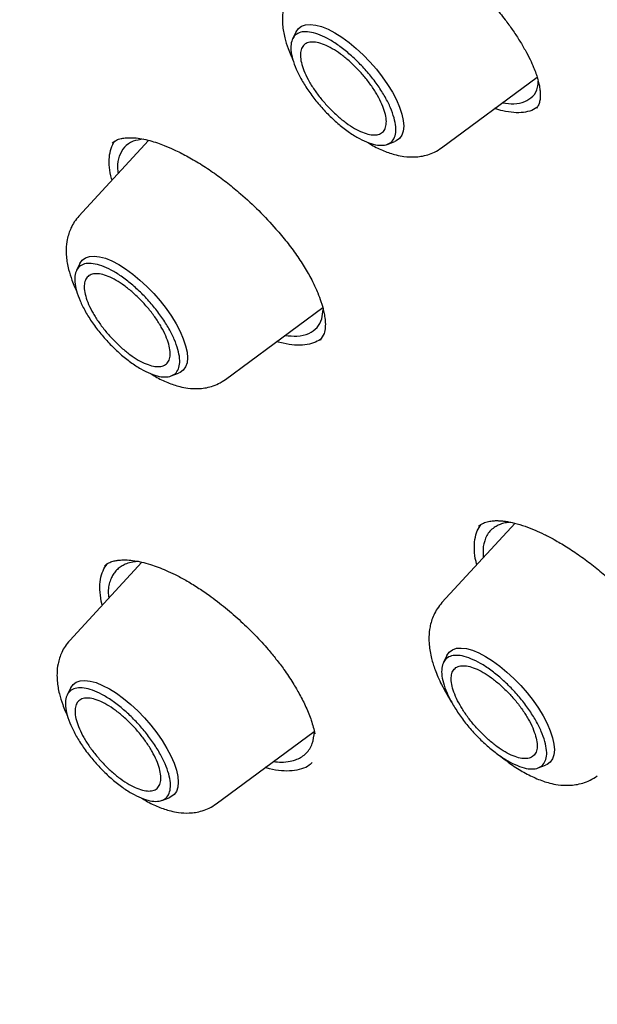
# Model space of a CAD drawing. Header units: millimetres. Extents: x 8 to 1762, y 12 to 2803.
# Tile 31 of 119: x 1491 to 1500, y 1042 to 1057. Entities that reach past the tile are written whole.
import ezdxf

# ---------------------------------------------------------------- set-up
doc = ezdxf.new("R2010")
doc.units = ezdxf.units.MM

msp = doc.modelspace()

# ---------------------------------------------------------------- linework, layer by layer
at = {"color": 7, "linetype": 'Continuous', "lineweight": 30}
for p, q in [((1495.512, 1056.997), (1495.458, 1056.888)), ((1497.743, 1055.22), (1499.207, 1056.302)), ((1499.204, 1055.839), (1499.123, 1055.792)), ((1493.25, 1055.334), (1492.183, 1054.174)), ((1496.908, 1055.272), (1497.023, 1055.314)), ((1492.198, 1053.448), (1492.145, 1053.339)), ((1494.429, 1051.671), (1495.921, 1052.773)), ((1495.907, 1052.598), (1495.929, 1052.742)), ((1495.94, 1052.374), (1495.879, 1052.275)), ((1493.595, 1051.724), (1493.709, 1051.765)), ((1498.868, 1049.468), (1497.748, 1048.252)), ((1498.379, 1049.11), (1498.379, 1048.937)), ((1493.145, 1048.872), (1492.041, 1047.673)), ((1492.541, 1048.216), (1492.526, 1048.276)), ((1497.823, 1047.443), (1497.77, 1047.334)), ((1492.057, 1046.947), (1492.003, 1046.838)), ((1494.287, 1045.17), (1495.79, 1046.28)), ((1495.713, 1045.76), (1495.709, 1045.757)), ((1499.22, 1045.719), (1499.334, 1045.76)), ((1493.453, 1045.222), (1493.567, 1045.264))]:
    msp.add_line(p, q, dxfattribs=at)
at = {"color": 7, "linetype": 'Continuous', "lineweight": 30, "flags": 128}
for points in [[(1495.512, 1056.997), (1495.512, 1056.998), (1495.548, 1057.048), (1495.596, 1057.084), (1495.657, 1057.105), (1495.73, 1057.111), (1495.812, 1057.101), (1495.903, 1057.076), (1496.002, 1057.036), (1496.106, 1056.981), (1496.213, 1056.913), (1496.323, 1056.834), (1496.432, 1056.743), (1496.54, 1056.643), (1496.643, 1056.536), (1496.742, 1056.423), (1496.833, 1056.306), (1496.915, 1056.188), (1496.988, 1056.07), (1497.049, 1055.954), (1497.097, 1055.842), (1497.132, 1055.737), (1497.153, 1055.64), (1497.161, 1055.552), (1497.153, 1055.476), (1497.132, 1055.412), (1497.097, 1055.361), (1497.048, 1055.325), (1497.023, 1055.314)], [(1492.198, 1053.448), (1492.199, 1053.449), (1492.234, 1053.5), (1492.282, 1053.536), (1492.343, 1053.557), (1492.416, 1053.562), (1492.498, 1053.552), (1492.59, 1053.527), (1492.688, 1053.487), (1492.792, 1053.432), (1492.899, 1053.365), (1493.009, 1053.285), (1493.118, 1053.194), (1493.226, 1053.094), (1493.33, 1052.987), (1493.428, 1052.874), (1493.519, 1052.758), (1493.602, 1052.639), (1493.674, 1052.521), (1493.735, 1052.405), (1493.783, 1052.294), (1493.818, 1052.188), (1493.84, 1052.091), (1493.847, 1052.003), (1493.84, 1051.927), (1493.818, 1051.863), (1493.783, 1051.812), (1493.734, 1051.776), (1493.709, 1051.765)], [(1497.823, 1047.443), (1497.824, 1047.444), (1497.859, 1047.495), (1497.908, 1047.531), (1497.969, 1047.552), (1498.041, 1047.557), (1498.123, 1047.547), (1498.215, 1047.522), (1498.313, 1047.482), (1498.417, 1047.427), (1498.525, 1047.36), (1498.634, 1047.28), (1498.743, 1047.189), (1498.851, 1047.09), (1498.955, 1046.982), (1499.053, 1046.869), (1499.144, 1046.753), (1499.227, 1046.634), (1499.299, 1046.516), (1499.36, 1046.4), (1499.408, 1046.289), (1499.443, 1046.183), (1499.465, 1046.086), (1499.472, 1045.998), (1499.465, 1045.922), (1499.443, 1045.858), (1499.408, 1045.807), (1499.359, 1045.771), (1499.334, 1045.76)], [(1492.057, 1046.947), (1492.057, 1046.948), (1492.092, 1046.998), (1492.141, 1047.034), (1492.202, 1047.055), (1492.274, 1047.061), (1492.357, 1047.051), (1492.448, 1047.026), (1492.546, 1046.985), (1492.65, 1046.931), (1492.758, 1046.863), (1492.867, 1046.784), (1492.977, 1046.693), (1493.084, 1046.593), (1493.188, 1046.486), (1493.287, 1046.373), (1493.378, 1046.256), (1493.46, 1046.138), (1493.532, 1046.02), (1493.593, 1045.904), (1493.642, 1045.792), (1493.677, 1045.687), (1493.698, 1045.59), (1493.705, 1045.502), (1493.698, 1045.425), (1493.677, 1045.361), (1493.641, 1045.311), (1493.593, 1045.275), (1493.567, 1045.264)]]:
    msp.add_lwpolyline(points, dxfattribs=at)
at = {"color": 7, "linetype": 'Continuous', "lineweight": 30}
for points, knots in [([(1482.247, 1069.873), (1482.297, 1069.912), (1482.447, 1070.026), (1482.708, 1070.203), (1483.029, 1070.405), (1483.363, 1070.593), (1483.707, 1070.768), (1484.061, 1070.929), (1484.427, 1071.077), (1484.803, 1071.212), (1485.189, 1071.334), (1485.585, 1071.442), (1485.992, 1071.537), (1486.409, 1071.618), (1486.835, 1071.686), (1487.271, 1071.741), (1487.717, 1071.782), (1488.172, 1071.81), (1488.637, 1071.825), (1489.111, 1071.826), (1489.594, 1071.813), (1490.085, 1071.787), (1490.586, 1071.748), (1491.096, 1071.696), (1491.613, 1071.629), (1492.14, 1071.55), (1492.674, 1071.457), (1493.217, 1071.351), (1493.767, 1071.231), (1494.325, 1071.098), (1494.89, 1070.952), (1495.463, 1070.792), (1496.042, 1070.619), (1496.629, 1070.433), (1497.222, 1070.234), (1497.822, 1070.022), (1498.428, 1069.797), (1499.04, 1069.559), (1499.658, 1069.308), (1500.281, 1069.044), (1500.91, 1068.768), (1501.545, 1068.479), (1502.184, 1068.178), (1502.828, 1067.864), (1503.477, 1067.537), (1504.13, 1067.199), (1504.787, 1066.848), (1505.448, 1066.486), (1506.113, 1066.111), (1506.781, 1065.725), (1507.453, 1065.327), (1508.127, 1064.918), (1508.805, 1064.497), (1509.485, 1064.065), (1510.167, 1063.622), (1510.851, 1063.168), (1511.538, 1062.704), (1512.225, 1062.228), (1512.915, 1061.742), (1513.605, 1061.246), (1514.297, 1060.74), (1514.989, 1060.224), (1515.681, 1059.698), (1516.374, 1059.162), (1517.067, 1058.617), (1517.76, 1058.062), (1518.452, 1057.499), (1519.144, 1056.926), (1519.834, 1056.345), (1520.524, 1055.755), (1521.212, 1055.157), (1521.899, 1054.551), (1522.583, 1053.937), (1523.266, 1053.315), (1523.947, 1052.686), (1524.625, 1052.049), (1525.3, 1051.405), (1525.972, 1050.755), (1526.641, 1050.098), (1527.307, 1049.434), (1527.969, 1048.764), (1528.627, 1048.088), (1529.281, 1047.406), (1529.931, 1046.719), (1530.576, 1046.026), (1531.216, 1045.328), (1531.852, 1044.626), (1532.483, 1043.918), (1533.108, 1043.207), (1533.727, 1042.491), (1534.341, 1041.771), (1534.949, 1041.048), (1535.551, 1040.321), (1536.146, 1039.591), (1536.735, 1038.858), (1537.317, 1038.122), (1537.892, 1037.384), (1538.46, 1036.643), (1539.02, 1035.901), (1539.573, 1035.157), (1540.118, 1034.411), (1540.656, 1033.664), (1541.185, 1032.917), (1541.706, 1032.168), (1542.219, 1031.419), (1542.723, 1030.67), (1543.219, 1029.92), (1543.705, 1029.171), (1544.182, 1028.423), (1544.65, 1027.675), (1545.109, 1026.929), (1545.558, 1026.183), (1545.998, 1025.439), (1546.428, 1024.697), (1546.847, 1023.957), (1547.257, 1023.219), (1547.656, 1022.484), (1548.045, 1021.751), (1548.423, 1021.022), (1548.791, 1020.296), (1549.148, 1019.573), (1549.494, 1018.854), (1549.83, 1018.139), (1550.154, 1017.428), (1550.467, 1016.721), (1550.768, 1016.02), (1551.058, 1015.323), (1551.337, 1014.631), (1551.604, 1013.945), (1551.859, 1013.264), (1552.103, 1012.59), (1552.335, 1011.921), (1552.555, 1011.259), (1552.763, 1010.603), (1552.959, 1009.954), (1553.142, 1009.312), (1553.314, 1008.677), (1553.474, 1008.05), (1553.621, 1007.43), (1553.756, 1006.818), (1553.878, 1006.215), (1553.989, 1005.619), (1554.087, 1005.032), (1554.172, 1004.454), (1554.245, 1003.884), (1554.306, 1003.324), (1554.354, 1002.772), (1554.39, 1002.23), (1554.413, 1001.698), (1554.424, 1001.175), (1554.422, 1000.663), (1554.408, 1000.16), (1554.382, 999.668), (1554.343, 999.186), (1554.292, 998.715), (1554.229, 998.254), (1554.153, 997.804), (1554.065, 997.365), (1553.965, 996.937), (1553.853, 996.52), (1553.728, 996.115), (1553.592, 995.721), (1553.443, 995.338), (1553.282, 994.967), (1553.109, 994.608), (1552.924, 994.26), (1552.727, 993.925), (1552.518, 993.601), (1552.297, 993.289), (1552.064, 992.99), (1551.857, 992.745), (1551.725, 992.605), (1551.678, 992.555)], [0, 0, 0, 0, 0.003019, 0.009018, 0.015013, 0.021003, 0.026987, 0.032964, 0.038934, 0.044896, 0.05085, 0.056798, 0.062738, 0.068672, 0.074599, 0.080522, 0.086439, 0.092353, 0.098263, 0.10417, 0.110074, 0.115976, 0.121877, 0.127776, 0.133675, 0.139572, 0.14547, 0.151367, 0.157264, 0.163161, 0.169058, 0.174956, 0.180854, 0.186753, 0.192652, 0.198551, 0.204451, 0.210352, 0.216253, 0.222155, 0.228057, 0.23396, 0.239864, 0.245768, 0.251673, 0.257578, 0.263484, 0.269391, 0.275298, 0.281205, 0.287113, 0.293021, 0.29893, 0.304839, 0.310749, 0.316659, 0.322569, 0.32848, 0.334391, 0.340302, 0.346214, 0.352126, 0.358038, 0.363951, 0.369863, 0.375776, 0.381689, 0.387603, 0.393516, 0.39943, 0.405344, 0.411258, 0.417172, 0.423087, 0.429001, 0.434916, 0.44083, 0.446745, 0.45266, 0.458575, 0.46449, 0.470405, 0.47632, 0.482235, 0.488151, 0.494066, 0.499981, 0.505896, 0.511812, 0.517727, 0.523642, 0.529557, 0.535472, 0.541388, 0.547303, 0.553218, 0.559132, 0.565047, 0.570962, 0.576877, 0.582791, 0.588705, 0.59462, 0.600534, 0.606448, 0.612361, 0.618275, 0.624188, 0.630102, 0.636015, 0.641927, 0.64784, 0.653752, 0.659664, 0.665576, 0.671487, 0.677399, 0.683309, 0.68922, 0.69513, 0.70104, 0.706949, 0.712858, 0.718766, 0.724674, 0.730582, 0.736489, 0.742396, 0.748302, 0.754207, 0.760112, 0.766017, 0.77192, 0.777823, 0.783726, 0.789628, 0.795529, 0.80143, 0.80733, 0.81323, 0.819129, 0.825027, 0.830925, 0.836822, 0.842719, 0.848615, 0.854512, 0.860408, 0.866304, 0.872201, 0.878098, 0.883995, 0.889893, 0.895793, 0.901694, 0.907597, 0.913503, 0.919412, 0.925324, 0.93124, 0.937161, 0.943087, 0.949019, 0.954958, 0.960904, 0.966857, 0.972818, 0.978786, 0.984762, 0.990744, 0.996733, 1, 1, 1, 1]), ([(1496.067, 1058.88), (1496.092, 1058.888), (1496.138, 1058.902), (1496.222, 1058.907), (1496.305, 1058.903), (1496.386, 1058.891), (1496.464, 1058.875), (1496.558, 1058.85), (1496.674, 1058.812), (1496.827, 1058.75), (1497.003, 1058.665), (1497.206, 1058.551), (1497.422, 1058.412), (1497.635, 1058.257), (1497.839, 1058.095), (1498.035, 1057.925), (1498.221, 1057.748), (1498.397, 1057.565), (1498.564, 1057.375), (1498.707, 1057.196), (1498.829, 1057.028), (1498.931, 1056.873), (1499.023, 1056.719), (1499.097, 1056.578), (1499.151, 1056.458), (1499.188, 1056.362), (1499.215, 1056.278), (1499.234, 1056.207), (1499.247, 1056.137), (1499.254, 1056.071), (1499.256, 1056.004), (1499.249, 1055.939), (1499.233, 1055.877), (1499.209, 1055.845), (1499.196, 1055.828)], [0, 0, 0, 0, 0.0354154, 0.0667286, 0.0939844, 0.117169, 0.1368499, 0.1549888, 0.1870668, 0.2176093, 0.253529, 0.2948245, 0.3368145, 0.3773199, 0.4163302, 0.454136, 0.4918078, 0.5294328, 0.5670877, 0.6059955, 0.6364838, 0.668047, 0.700633, 0.7324248, 0.7594831, 0.7817077, 0.8005003, 0.8233044, 0.8413563, 0.8626326, 0.8891784, 0.9209828, 0.9579485, 1, 1, 1, 1]), ([(1495.496, 1057.723), (1495.472, 1057.693), (1495.424, 1057.637), (1495.36, 1057.518), (1495.315, 1057.378), (1495.299, 1057.227), (1495.304, 1057.076), (1495.332, 1056.915), (1495.381, 1056.76), (1495.423, 1056.651), (1495.45, 1056.596), (1495.46, 1056.574)], [0, 0, 0, 0, 0.097059, 0.186126, 0.33984, 0.462198, 0.558264, 0.72105, 0.858137, 0.944859, 1, 1, 1, 1]), ([(1499.016, 1055.927), (1499.06, 1055.952), (1499.15, 1056.002), (1499.217, 1056.113), (1499.222, 1056.21), (1499.223, 1056.243)], [0, 0, 0, 0, 0.388286, 0.788803, 1, 1, 1, 1]), ([(1498.677, 1055.91), (1498.737, 1055.902), (1498.868, 1055.884), (1498.964, 1055.912), (1499.016, 1055.927)], [0, 0, 0, 0, 0.4557609, 1, 1, 1, 1]), ([(1499.123, 1055.792), (1499.082, 1055.78), (1499.002, 1055.756), (1498.85, 1055.756), (1498.702, 1055.776), (1498.597, 1055.808), (1498.555, 1055.821)], [0, 0, 0, 0, 0.2743, 0.546811, 0.818494, 1, 1, 1, 1]), ([(1492.677, 1055.209), (1492.691, 1055.25), (1492.706, 1055.292), (1492.736, 1055.322), (1492.737, 1055.323)], [0, 0, 0, 0, 0.962771, 1, 1, 1, 1]), ([(1492.691, 1055.292), (1492.713, 1055.309), (1492.751, 1055.338), (1492.82, 1055.361), (1492.878, 1055.371), (1492.922, 1055.374), (1492.957, 1055.375), (1492.994, 1055.375), (1493.055, 1055.372), (1493.146, 1055.36), (1493.264, 1055.333), (1493.379, 1055.298), (1493.503, 1055.252), (1493.65, 1055.189), (1493.836, 1055.096), (1494.043, 1054.976), (1494.256, 1054.834), (1494.463, 1054.681), (1494.693, 1054.491), (1494.945, 1054.257), (1495.18, 1054.006), (1495.372, 1053.776), (1495.523, 1053.573), (1495.657, 1053.37), (1495.764, 1053.177), (1495.842, 1053.008), (1495.886, 1052.889), (1495.913, 1052.805), (1495.931, 1052.736), (1495.948, 1052.654), (1495.96, 1052.561), (1495.962, 1052.462), (1495.947, 1052.405), (1495.94, 1052.374)], [0, 0, 0, 0, 0.042804, 0.077109, 0.102888, 0.116555, 0.126977, 0.138529, 0.151456, 0.181495, 0.212433, 0.23904, 0.261592, 0.293791, 0.331248, 0.37312, 0.414372, 0.454147, 0.492486, 0.549476, 0.608157, 0.648143, 0.688843, 0.730226, 0.772316, 0.810521, 0.841766, 0.855141, 0.872614, 0.895958, 0.925068, 0.959799, 1, 1, 1, 1]), ([(1493.173, 1055.352), (1493.118, 1055.344), (1492.999, 1055.327), (1492.872, 1055.238), (1492.825, 1055.141), (1492.801, 1055.093)], [0, 0, 0, 0, 0.30736, 0.657791, 1, 1, 1, 1]), ([(1496.603, 1055.306), (1496.625, 1055.292), (1496.709, 1055.238), (1496.856, 1055.17), (1497.019, 1055.113), (1497.179, 1055.082), (1497.309, 1055.076), (1497.43, 1055.088), (1497.533, 1055.112), (1497.641, 1055.153), (1497.708, 1055.197), (1497.743, 1055.22)], [0, 0, 0, 0, 0.058973, 0.226107, 0.388824, 0.488796, 0.622673, 0.703143, 0.79286, 0.891862, 1, 1, 1, 1]), ([(1492.69, 1054.726), (1492.688, 1054.733), (1492.665, 1054.803), (1492.649, 1054.922), (1492.643, 1055.08), (1492.665, 1055.166), (1492.677, 1055.209)], [0, 0, 0, 0, 0.036444, 0.356128, 0.676993, 1, 1, 1, 1]), ([(1492.801, 1055.093), (1492.786, 1055.039), (1492.764, 1054.961), (1492.78, 1054.858), (1492.785, 1054.828)], [0, 0, 0, 0, 0.706445, 1, 1, 1, 1]), ([(1492.183, 1054.174), (1492.158, 1054.145), (1492.111, 1054.088), (1492.046, 1053.969), (1492.001, 1053.829), (1491.985, 1053.678), (1491.99, 1053.528), (1492.018, 1053.366), (1492.067, 1053.211), (1492.11, 1053.102), (1492.136, 1053.047), (1492.146, 1053.025)], [0, 0, 0, 0, 0.097059, 0.186126, 0.33984, 0.462198, 0.558264, 0.72105, 0.858137, 0.944859, 1, 1, 1, 1]), ([(1495.342, 1052.346), (1495.405, 1052.339), (1495.546, 1052.324), (1495.71, 1052.369), (1495.841, 1052.458), (1495.886, 1052.552), (1495.907, 1052.598)], [0, 0, 0, 0, 0.2217888, 0.494337, 0.7537495, 1, 1, 1, 1]), ([(1495.885, 1052.285), (1495.852, 1052.265), (1495.783, 1052.224), (1495.65, 1052.196), (1495.492, 1052.195), (1495.346, 1052.213), (1495.248, 1052.242), (1495.215, 1052.252)], [0, 0, 0, 0, 0.21245, 0.436455, 0.661063, 0.887026, 1, 1, 1, 1]), ([(1493.289, 1051.757), (1493.311, 1051.743), (1493.395, 1051.689), (1493.542, 1051.621), (1493.705, 1051.565), (1493.865, 1051.533), (1493.995, 1051.527), (1494.116, 1051.539), (1494.22, 1051.563), (1494.328, 1051.605), (1494.394, 1051.648), (1494.429, 1051.671)], [0, 0, 0, 0, 0.058973, 0.226107, 0.388824, 0.488796, 0.622673, 0.703143, 0.79286, 0.891862, 1, 1, 1, 1]), ([(1498.252, 1049.218), (1498.262, 1049.266), (1498.281, 1049.355), (1498.327, 1049.42), (1498.349, 1049.45)], [0, 0, 0, 0, 0.533502, 1, 1, 1, 1]), ([(1498.309, 1049.425), (1498.333, 1049.442), (1498.375, 1049.473), (1498.454, 1049.497), (1498.529, 1049.507), (1498.596, 1049.509), (1498.659, 1049.505), (1498.742, 1049.496), (1498.861, 1049.473), (1499.014, 1049.426), (1499.167, 1049.367), (1499.317, 1049.298), (1499.477, 1049.215), (1499.662, 1049.106), (1499.863, 1048.972), (1500.069, 1048.819), (1500.299, 1048.629), (1500.547, 1048.398), (1500.777, 1048.155), (1500.965, 1047.935), (1501.115, 1047.741), (1501.235, 1047.568), (1501.328, 1047.421), (1501.396, 1047.302), (1501.452, 1047.194), (1501.499, 1047.095), (1501.541, 1046.998), (1501.582, 1046.892), (1501.62, 1046.772), (1501.651, 1046.641), (1501.67, 1046.505), (1501.663, 1046.424), (1501.659, 1046.382)], [0, 0, 0, 0, 0.045277, 0.083052, 0.1133, 0.13589, 0.152858, 0.170102, 0.206252, 0.243785, 0.277304, 0.306356, 0.337981, 0.374357, 0.414891, 0.455063, 0.494, 0.550068, 0.605655, 0.643474, 0.681807, 0.719505, 0.745462, 0.769396, 0.791297, 0.812577, 0.83172, 0.855812, 0.884793, 0.918569, 0.957015, 1, 1, 1, 1]), ([(1498.798, 1049.483), (1498.784, 1049.482), (1498.74, 1049.479), (1498.677, 1049.464), (1498.607, 1049.439), (1498.517, 1049.386), (1498.424, 1049.29), (1498.394, 1049.17), (1498.379, 1049.11)], [0, 0, 0, 0, 0.059869, 0.181235, 0.301515, 0.420714, 0.713659, 1, 1, 1, 1]), ([(1498.282, 1048.832), (1498.278, 1048.848), (1498.255, 1048.93), (1498.24, 1049.063), (1498.248, 1049.167), (1498.252, 1049.218)], [0, 0, 0, 0, 0.108457, 0.552775, 1, 1, 1, 1]), ([(1492.526, 1048.276), (1492.517, 1048.336), (1492.499, 1048.455), (1492.51, 1048.609), (1492.545, 1048.743), (1492.592, 1048.811), (1492.615, 1048.844)], [0, 0, 0, 0, 0.254647, 0.507635, 0.759853, 1, 1, 1, 1]), ([(1492.575, 1048.817), (1492.596, 1048.832), (1492.633, 1048.862), (1492.7, 1048.886), (1492.762, 1048.9), (1492.814, 1048.905), (1492.858, 1048.907), (1492.918, 1048.907), (1493.009, 1048.899), (1493.137, 1048.876), (1493.27, 1048.84), (1493.396, 1048.797), (1493.523, 1048.746), (1493.664, 1048.68), (1493.826, 1048.594), (1493.999, 1048.488), (1494.204, 1048.349), (1494.428, 1048.176), (1494.666, 1047.97), (1494.886, 1047.756), (1495.064, 1047.561), (1495.209, 1047.383), (1495.338, 1047.212), (1495.46, 1047.03), (1495.572, 1046.838), (1495.669, 1046.645), (1495.753, 1046.44), (1495.784, 1046.311), (1495.8, 1046.244)], [0, 0, 0, 0, 0.042933, 0.079059, 0.108188, 0.13018, 0.145117, 0.158854, 0.191996, 0.231582, 0.267542, 0.297511, 0.326193, 0.358911, 0.395685, 0.435443, 0.474488, 0.531073, 0.585167, 0.637631, 0.688884, 0.722458, 0.759592, 0.806054, 0.847014, 0.893099, 0.944153, 1, 1, 1, 1]), ([(1493.094, 1048.882), (1493.064, 1048.88), (1492.998, 1048.875), (1492.916, 1048.85), (1492.843, 1048.816), (1492.785, 1048.775), (1492.736, 1048.726), (1492.697, 1048.669), (1492.653, 1048.573), (1492.624, 1048.462), (1492.636, 1048.355), (1492.64, 1048.324)], [0, 0, 0, 0, 0.096202, 0.215229, 0.310587, 0.405052, 0.498632, 0.591332, 0.683161, 0.908676, 1, 1, 1, 1]), ([(1497.748, 1048.252), (1497.723, 1048.221), (1497.674, 1048.163), (1497.622, 1048.066), (1497.586, 1047.972), (1497.558, 1047.86), (1497.545, 1047.737), (1497.551, 1047.579), (1497.581, 1047.408), (1497.633, 1047.244), (1497.686, 1047.112), (1497.744, 1046.988), (1497.815, 1046.859), (1497.869, 1046.768), (1497.898, 1046.726), (1497.899, 1046.725)], [0, 0, 0, 0, 0.07628, 0.14637, 0.210189, 0.267776, 0.364764, 0.441702, 0.572045, 0.681394, 0.750547, 0.827681, 0.919406, 0.997788, 1, 1, 1, 1]), ([(1492.041, 1047.673), (1492.016, 1047.643), (1491.969, 1047.587), (1491.905, 1047.468), (1491.86, 1047.328), (1491.844, 1047.177), (1491.849, 1047.026), (1491.876, 1046.865), (1491.925, 1046.71), (1491.968, 1046.601), (1491.994, 1046.546), (1492.005, 1046.524)], [0, 0, 0, 0, 0.097059, 0.186126, 0.33984, 0.462198, 0.558264, 0.72105, 0.858137, 0.944859, 1, 1, 1, 1]), ([(1495.165, 1045.818), (1495.206, 1045.814), (1495.298, 1045.804), (1495.418, 1045.818), (1495.521, 1045.847), (1495.603, 1045.89), (1495.669, 1045.944), (1495.722, 1046.012), (1495.774, 1046.114), (1495.785, 1046.211), (1495.792, 1046.274)], [0, 0, 0, 0, 0.108991, 0.247475, 0.371961, 0.472392, 0.582544, 0.691227, 0.798439, 1, 1, 1, 1]), ([(1495.76, 1045.802), (1495.745, 1045.788), (1495.701, 1045.744), (1495.598, 1045.7), (1495.455, 1045.67), (1495.288, 1045.673), (1495.148, 1045.691), (1495.059, 1045.717), (1495.037, 1045.724)], [0, 0, 0, 0, 0.101439, 0.309417, 0.517518, 0.724537, 0.930962, 1, 1, 1, 1]), ([(1498.631, 1045.911), (1498.689, 1045.865), (1498.812, 1045.768), (1499.004, 1045.649), (1499.202, 1045.551), (1499.374, 1045.491), (1499.541, 1045.457), (1499.676, 1045.45), (1499.803, 1045.462), (1499.911, 1045.486), (1500.024, 1045.529), (1500.093, 1045.574), (1500.129, 1045.598)], [0, 0, 0, 0, 0.119334, 0.252974, 0.386095, 0.51605, 0.594609, 0.700405, 0.764165, 0.835353, 0.914002, 1, 1, 1, 1]), ([(1493.147, 1045.256), (1493.169, 1045.242), (1493.253, 1045.188), (1493.4, 1045.12), (1493.564, 1045.063), (1493.724, 1045.032), (1493.853, 1045.026), (1493.975, 1045.038), (1494.078, 1045.062), (1494.186, 1045.103), (1494.253, 1045.147), (1494.287, 1045.17)], [0, 0, 0, 0, 0.058973, 0.226107, 0.388824, 0.488796, 0.622673, 0.703143, 0.79286, 0.891862, 1, 1, 1, 1]), ([(1481.281, 1045.016), (1481.337, 1044.885), (1481.446, 1044.635), (1481.604, 1044.277), (1481.747, 1043.957), (1481.875, 1043.675), (1481.987, 1043.43), (1482.085, 1043.218), (1482.174, 1043.026), (1482.264, 1042.834), (1482.365, 1042.62), (1482.485, 1042.367), (1482.626, 1042.072), (1482.786, 1041.743), (1482.964, 1041.381), (1483.16, 1040.987), (1483.373, 1040.566), (1483.595, 1040.132), (1483.911, 1039.524), (1484.321, 1038.751), (1484.83, 1037.819), (1485.34, 1036.909), (1485.78, 1036.144), (1486.145, 1035.52), (1486.438, 1035.027), (1486.742, 1034.52), (1487.07, 1033.982), (1487.428, 1033.403), (1487.816, 1032.783), (1488.236, 1032.123), (1488.691, 1031.421), (1489.185, 1030.669), (1489.722, 1029.869), (1490.302, 1029.019), (1490.923, 1028.126), (1491.588, 1027.189), (1492.299, 1026.21), (1493.054, 1025.188), (1493.581, 1024.495), (1493.85, 1024.141)], [0, 0, 0, 0, 0.019722, 0.03763, 0.053579, 0.067568, 0.079597, 0.089951, 0.099117, 0.107961, 0.118363, 0.130794, 0.145252, 0.161739, 0.179141, 0.198345, 0.219279, 0.240516, 0.261506, 0.307465, 0.352193, 0.395688, 0.437951, 0.461498, 0.484645, 0.508107, 0.53359, 0.56117, 0.590298, 0.621447, 0.654619, 0.689813, 0.72781, 0.767912, 0.810118, 0.854425, 0.900831, 0.949348, 1, 1, 1, 1])]:
    msp.add_open_spline(points, degree=3, knots=knots, dxfattribs=at)
for points in [[(1497.015, 1055.679), (1497.025, 1055.632), (1497.047, 1055.538), (1497.04, 1055.424), (1497.004, 1055.335), (1496.938, 1055.278), (1496.846, 1055.253), (1496.73, 1055.262), (1496.595, 1055.304), (1496.446, 1055.378), (1496.289, 1055.48), (1496.13, 1055.608), (1495.976, 1055.755), (1495.831, 1055.917), (1495.702, 1056.087), (1495.594, 1056.259), (1495.51, 1056.425), (1495.454, 1056.58), (1495.428, 1056.718), (1495.433, 1056.833), (1495.47, 1056.921), (1495.535, 1056.978), (1495.628, 1057.003), (1495.744, 1056.994), (1495.879, 1056.952), (1496.028, 1056.878), (1496.184, 1056.776), (1496.343, 1056.648), (1496.498, 1056.501), (1496.642, 1056.339), (1496.772, 1056.169), (1496.88, 1055.998), (1496.965, 1055.831), (1496.998, 1055.73), (1497.015, 1055.679)], [(1496.407, 1055.518), (1496.365, 1055.544), (1496.28, 1055.597), (1496.15, 1055.703), (1496.023, 1055.823), (1495.905, 1055.956), (1495.799, 1056.094), (1495.71, 1056.235), (1495.642, 1056.371), (1495.596, 1056.498), (1495.575, 1056.611), (1495.579, 1056.705), (1495.609, 1056.777), (1495.663, 1056.824), (1495.739, 1056.844), (1495.833, 1056.837), (1495.944, 1056.802), (1496.066, 1056.742), (1496.194, 1056.658), (1496.324, 1056.554), (1496.45, 1056.433), (1496.569, 1056.301), (1496.674, 1056.162), (1496.763, 1056.021), (1496.832, 1055.885), (1496.877, 1055.758), (1496.898, 1055.646), (1496.894, 1055.552), (1496.864, 1055.48), (1496.811, 1055.433), (1496.735, 1055.412), (1496.64, 1055.42), (1496.53, 1055.453), (1496.448, 1055.496), (1496.407, 1055.518)], [(1493.701, 1052.13), (1493.712, 1052.083), (1493.733, 1051.989), (1493.726, 1051.875), (1493.69, 1051.787), (1493.624, 1051.729), (1493.532, 1051.704), (1493.416, 1051.713), (1493.281, 1051.755), (1493.132, 1051.829), (1492.975, 1051.932), (1492.817, 1052.059), (1492.662, 1052.206), (1492.517, 1052.368), (1492.388, 1052.538), (1492.28, 1052.71), (1492.196, 1052.876), (1492.14, 1053.031), (1492.114, 1053.169), (1492.12, 1053.284), (1492.156, 1053.372), (1492.222, 1053.429), (1492.314, 1053.454), (1492.43, 1053.445), (1492.565, 1053.403), (1492.714, 1053.33), (1492.871, 1053.227), (1493.029, 1053.1), (1493.184, 1052.952), (1493.329, 1052.79), (1493.458, 1052.62), (1493.566, 1052.449), (1493.651, 1052.282), (1493.684, 1052.181), (1493.701, 1052.13)], [(1493.559, 1052.212), (1493.568, 1052.173), (1493.586, 1052.096), (1493.58, 1052.003), (1493.551, 1051.931), (1493.497, 1051.884), (1493.421, 1051.863), (1493.326, 1051.871), (1493.216, 1051.905), (1493.094, 1051.965), (1492.966, 1052.049), (1492.836, 1052.154), (1492.709, 1052.274), (1492.591, 1052.407), (1492.486, 1052.546), (1492.397, 1052.686), (1492.328, 1052.822), (1492.282, 1052.949), (1492.261, 1053.062), (1492.266, 1053.156), (1492.295, 1053.228), (1492.349, 1053.275), (1492.425, 1053.295), (1492.52, 1053.288), (1492.63, 1053.254), (1492.752, 1053.193), (1492.88, 1053.109), (1493.01, 1053.005), (1493.137, 1052.884), (1493.255, 1052.752), (1493.361, 1052.613), (1493.449, 1052.473), (1493.519, 1052.336), (1493.546, 1052.253), (1493.559, 1052.212)], [(1499.326, 1046.125), (1499.337, 1046.078), (1499.358, 1045.984), (1499.351, 1045.87), (1499.315, 1045.782), (1499.249, 1045.724), (1499.157, 1045.699), (1499.041, 1045.708), (1498.906, 1045.75), (1498.757, 1045.824), (1498.601, 1045.927), (1498.442, 1046.054), (1498.287, 1046.202), (1498.142, 1046.363), (1498.013, 1046.533), (1497.905, 1046.705), (1497.821, 1046.871), (1497.765, 1047.026), (1497.739, 1047.164), (1497.745, 1047.279), (1497.781, 1047.367), (1497.847, 1047.425), (1497.939, 1047.449), (1498.055, 1047.441), (1498.19, 1047.398), (1498.339, 1047.325), (1498.496, 1047.222), (1498.654, 1047.095), (1498.809, 1046.947), (1498.954, 1046.785), (1499.083, 1046.615), (1499.191, 1046.444), (1499.276, 1046.277), (1499.309, 1046.176), (1499.326, 1046.125)], [(1499.184, 1046.207), (1499.171, 1046.248), (1499.144, 1046.331), (1499.074, 1046.468), (1498.986, 1046.608), (1498.88, 1046.747), (1498.762, 1046.879), (1498.635, 1047), (1498.505, 1047.104), (1498.377, 1047.188), (1498.255, 1047.249), (1498.145, 1047.283), (1498.05, 1047.29), (1497.974, 1047.27), (1497.92, 1047.223), (1497.891, 1047.151), (1497.886, 1047.057), (1497.908, 1046.944), (1497.953, 1046.817), (1498.022, 1046.681), (1498.111, 1046.541), (1498.216, 1046.402), (1498.335, 1046.269), (1498.461, 1046.149), (1498.591, 1046.044), (1498.719, 1045.96), (1498.841, 1045.9), (1498.951, 1045.866), (1499.046, 1045.859), (1499.122, 1045.879), (1499.176, 1045.926), (1499.205, 1045.998), (1499.211, 1046.091), (1499.193, 1046.168), (1499.184, 1046.207)], [(1493.559, 1045.629), (1493.57, 1045.582), (1493.591, 1045.488), (1493.584, 1045.374), (1493.549, 1045.285), (1493.483, 1045.228), (1493.39, 1045.203), (1493.274, 1045.212), (1493.139, 1045.254), (1492.991, 1045.328), (1492.834, 1045.43), (1492.675, 1045.558), (1492.521, 1045.705), (1492.376, 1045.867), (1492.247, 1046.037), (1492.138, 1046.208), (1492.055, 1046.375), (1491.999, 1046.53), (1491.973, 1046.668), (1491.978, 1046.783), (1492.014, 1046.871), (1492.08, 1046.928), (1492.173, 1046.953), (1492.289, 1046.944), (1492.424, 1046.902), (1492.572, 1046.828), (1492.729, 1046.726), (1492.888, 1046.598), (1493.042, 1046.451), (1493.187, 1046.289), (1493.316, 1046.119), (1493.424, 1045.948), (1493.51, 1045.78), (1493.543, 1045.679), (1493.559, 1045.629)], [(1493.418, 1045.711), (1493.427, 1045.672), (1493.444, 1045.595), (1493.438, 1045.502), (1493.409, 1045.429), (1493.355, 1045.382), (1493.28, 1045.362), (1493.185, 1045.369), (1493.074, 1045.404), (1492.953, 1045.464), (1492.824, 1045.548), (1492.695, 1045.652), (1492.568, 1045.773), (1492.45, 1045.905), (1492.344, 1046.044), (1492.255, 1046.185), (1492.187, 1046.321), (1492.141, 1046.448), (1492.12, 1046.56), (1492.124, 1046.655), (1492.154, 1046.726), (1492.208, 1046.774), (1492.283, 1046.794), (1492.378, 1046.787), (1492.489, 1046.752), (1492.61, 1046.692), (1492.739, 1046.608), (1492.868, 1046.504), (1492.995, 1046.383), (1493.113, 1046.251), (1493.219, 1046.112), (1493.307, 1045.971), (1493.377, 1045.834), (1493.404, 1045.752), (1493.418, 1045.711)]]:
    msp.add_open_spline(points, degree=3, dxfattribs=at)

doc.saveas('drawing.dxf')
